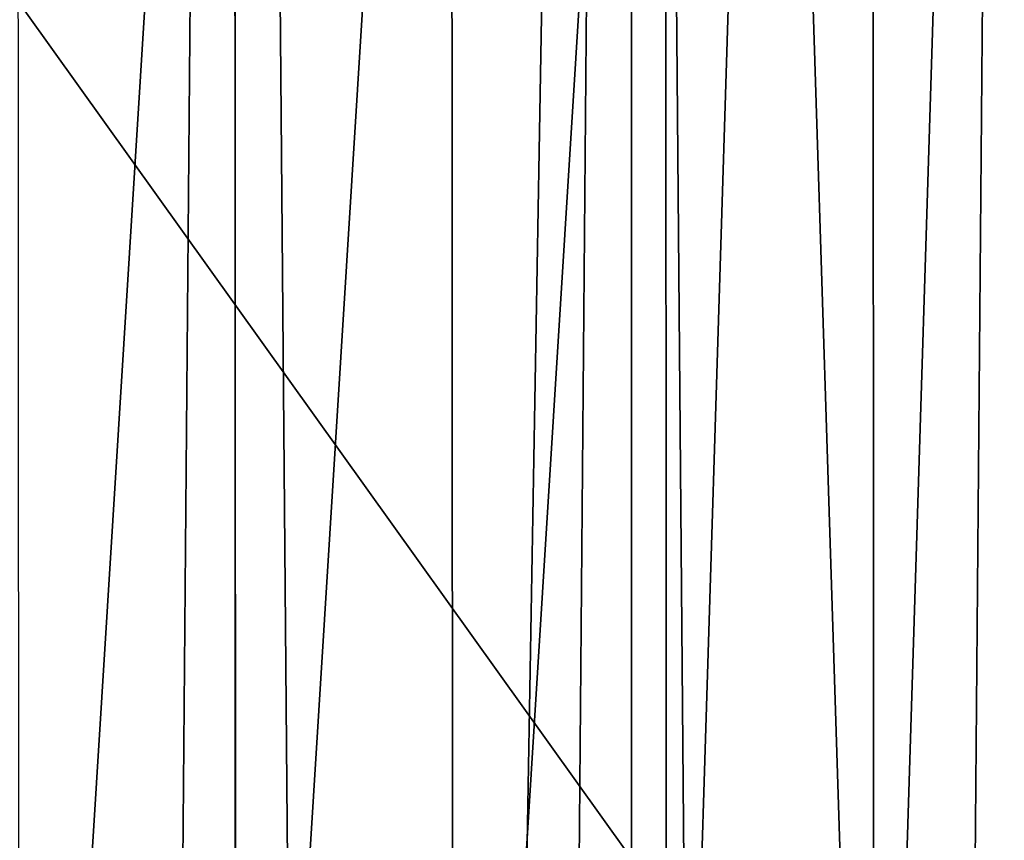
# Model space of a CAD drawing. Extents: x -100 to 100, y -1250 to 5.
# Tile 35 of 60: x -6 to 21, y -165 to -142. Entities that reach past the tile are written whole.
import ezdxf

# ---------------------------------------------------------------- set-up
doc = ezdxf.new("R2010")
doc.units = 0
doc.header["$LTSCALE"] = 65.185185
for name, color, linetype in [('10', 7, 'CONTINUOUS'), ('22', 7, 'CONTINUOUS'), ('23', 7, 'CONTINUOUS'), ('55', 7, 'CONTINUOUS'), ('69', 7, 'CONTINUOUS'), ('9', 7, 'CONTINUOUS')]:
    doc.layers.add(name, color=color, linetype=linetype)

msp = doc.modelspace()

# ---------------------------------------------------------------- linework, layer by layer
at = {"layer": '10', "color": 7, "linetype": 'CONTINUOUS'}
for points in [[(10.744, 0, 51.795), (0, 0, 51.6), (10.744, -1250, 51.795), (10.744, 0, 51.795)], [(0, 0, 51.6), (0, -625, 51.6), (10.744, -1250, 51.795), (0, 0, 51.6)], [(21.473, 0, 52.379), (10.744, 0, 51.795), (21.473, -1250, 52.379), (21.473, 0, 52.379)], [(21.473, -1250, 52.379), (10.744, 0, 51.795), (10.744, -1250, 51.795), (21.473, -1250, 52.379)]]:
    msp.add_3dface(points, dxfattribs=at)
at = {"layer": '22', "color": 7, "linetype": 'CONTINUOUS'}
for points in [[(0, 0, -51.6), (10.744, 0, -51.795), (0, -625, -51.6), (0, 0, -51.6)], [(0, -625, -51.6), (10.744, 0, -51.795), (0, -1250, -51.6), (0, -625, -51.6)], [(0, -1250, -51.6), (10.744, 0, -51.795), (10.744, -1250, -51.795), (0, -1250, -51.6)], [(10.744, 0, -51.795), (21.473, 0, -52.379), (10.744, -1250, -51.795), (10.744, 0, -51.795)], [(10.744, -1250, -51.795), (21.473, 0, -52.379), (21.473, -1250, -52.379), (10.744, -1250, -51.795)]]:
    msp.add_3dface(points, dxfattribs=at)
at = {"layer": '23', "color": 7, "linetype": 'CONTINUOUS'}
for points in [[(-10.744, 0, -51.795), (0, 0, -51.6), (-10.744, -1250, -51.795), (-10.744, 0, -51.795)], [(0, 0, -51.6), (0, -625, -51.6), (-10.744, -1250, -51.795), (0, 0, -51.6)]]:
    msp.add_3dface(points, dxfattribs=at)
at = {"layer": '55', "color": 7, "linetype": 'CONTINUOUS'}
for points in [[(-0.031, -103.005, 56.5), (-5.909, -103.379, 56.547), (-5.854, -196.628, 56.546), (-0.031, -103.005, 56.5)], [(-0.031, -103.005, 56.5), (-5.854, -196.628, 56.546), (0.031, -196.995, 56.5), (-0.031, -103.005, 56.5)], [(5.854, -103.372, 56.546), (-0.031, -103.005, 56.5), (0.031, -196.995, 56.5), (5.854, -103.372, 56.546)], [(5.854, -103.372, 56.546), (0.031, -196.995, 56.5), (5.909, -196.621, 56.547), (5.854, -103.372, 56.546)], [(11.659, -104.481, 56.683), (5.854, -103.372, 56.546), (5.909, -196.621, 56.547), (11.659, -104.481, 56.683)], [(11.659, -104.481, 56.683), (5.909, -196.621, 56.547), (11.701, -195.508, 56.684), (11.659, -104.481, 56.683)], [(14.503, -105.309, 56.783), (11.659, -104.481, 56.683), (11.701, -195.508, 56.684), (14.503, -105.309, 56.783)], [(14.503, -105.309, 56.783), (11.701, -195.508, 56.684), (17.309, -193.677, 56.903), (14.503, -105.309, 56.783)], [(17.283, -106.313, 56.902), (14.503, -105.309, 56.783), (17.309, -193.677, 56.903), (17.283, -106.313, 56.902)], [(19.994, -107.491, 57.038), (17.283, -106.313, 56.902), (17.309, -193.677, 56.903), (19.994, -107.491, 57.038)], [(19.994, -107.491, 57.038), (17.309, -193.677, 56.903), (22.644, -191.153, 57.19), (19.994, -107.491, 57.038)], [(22.63, -108.84, 57.189), (19.994, -107.491, 57.038), (22.644, -191.153, 57.19), (22.63, -108.84, 57.189)]]:
    msp.add_3dface(points, dxfattribs=at)
at = {"layer": '69', "color": 7, "linetype": 'CONTINUOUS'}
for points in [[(-55.458, -227.5, 45), (-55.458, -72.5, 45), (55.458, -227.5, 45), (-55.458, -227.5, 45)], [(55.458, -227.5, 45), (-55.458, -72.5, 45), (55.458, -72.5, 45), (55.458, -227.5, 45)]]:
    msp.add_3dface(points, dxfattribs=at)
at = {"layer": '9', "color": 7, "linetype": 'CONTINUOUS'}
for points in [[(0, 0, 51.6), (-10.744, 0, 51.795), (0, -625, 51.6), (0, 0, 51.6)], [(0, -625, 51.6), (-10.744, 0, 51.795), (0, -1250, 51.6), (0, -625, 51.6)], [(0, -1250, 51.6), (-10.744, 0, 51.795), (-10.744, -1250, 51.795), (0, -1250, 51.6)]]:
    msp.add_3dface(points, dxfattribs=at)

doc.saveas('drawing.dxf')
